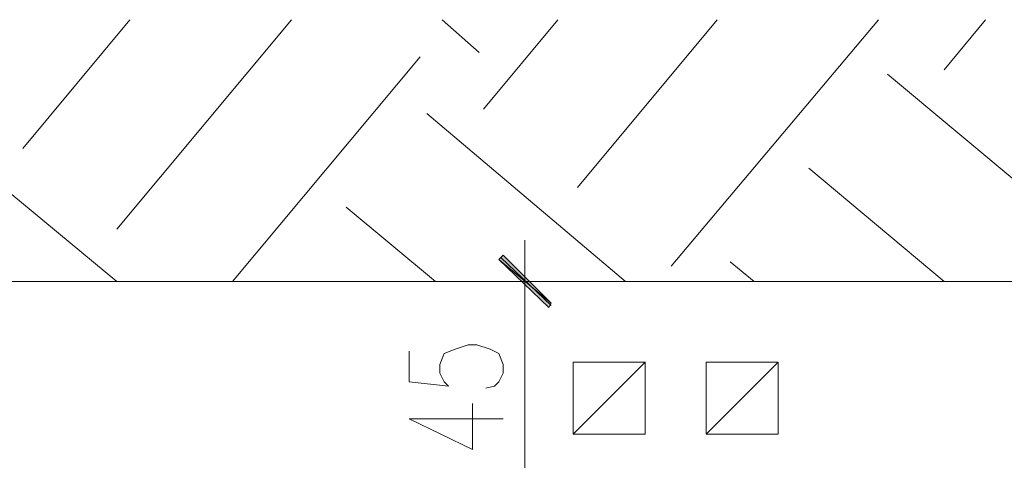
# Model space of a CAD drawing. Header units: inches. Extents: x 1504 to 12593, y -807 to 3183.
# Tile 202 of 256: x 5481 to 5672, y 2357 to 2442. Entities that reach past the tile are written whole.
import ezdxf

# ---------------------------------------------------------------- set-up
doc = ezdxf.new("R2010")
doc.units = ezdxf.units.IN
doc.header["$MEASUREMENT"] = 0
doc.layers.add('at_Entity', color=7, linetype='Continuous')
doc.layers.add('at_Solid', color=7, linetype='Continuous')

msp = doc.modelspace()

# ---------------------------------------------------------------- hatches: boundary and pattern name
at = {"layer": 'at_Solid', "lineweight": 15}
for points in [[(5574.97, 2396.45), (5574.12, 2395.6), (5584.26, 2387.15)], [(5574.12, 2395.6), (5584.26, 2387.15), (5583.83, 2386.3)]]:
    msp.add_hatch(color=7, dxfattribs=at).paths.add_polyline_path(points)

# ---------------------------------------------------------------- linework, layer by layer
at = {"layer": 'at_Entity', "color": 7, "lineweight": 15}
for p, q in [((5482.04, 2417.14), (5502.73, 2442.06)), ((5500.2, 2401.51), (5533.99, 2442.06)), ((5563.14, 2442.06), (5570.32, 2435.73)), ((5571.16, 2424.75), (5585.53, 2442.06)), ((5589.33, 2409.54), (5616.36, 2442.06)), ((5607.49, 2394.33), (5647.62, 2442.06)), ((5660.29, 2432.35), (5668.32, 2442.06)), ((5522.59, 2391.37), (5558.91, 2434.88)), ((5649.31, 2431.5), (5697.46, 2391.37)), ((5560.18, 2423.9), (5598.62, 2391.37)), ((5470.63, 2415.87), (5500.2, 2391.37)), ((5634.1, 2413.34), (5660.29, 2391.37)), ((5544.55, 2405.73), (5561.87, 2391.37)), ((5579.19, 2382.93), (5579.19, 2399.4)), ((5574.97, 2396.45), (5574.12, 2395.6)), ((5574.12, 2395.6), (5584.26, 2387.15)), ((5574.12, 2395.6), (5584.26, 2387.15)), ((5583.83, 2386.3), (5574.12, 2395.6)), ((5584.26, 2386.73), (5574.54, 2396.02)), ((5584.26, 2387.15), (5574.97, 2396.45)), ((5618.89, 2395.18), (5623.54, 2391.37)), ((5831.78, 2391.37), (3192.6, 2391.37)), ((5572, 2391.37), (5586.79, 2391.37)), ((5579.19, 2352.09), (5579.19, 2385.89)), ((5584.26, 2387.15), (5583.83, 2386.3)), ((5563.56, 2377.44), (5565.67, 2378.28)), ((5565.67, 2378.28), (5568.21, 2379.12)), ((5568.21, 2379.12), (5569.9, 2379.12)), ((5569.9, 2379.12), (5572.43, 2378.28)), ((5572.43, 2378.28), (5574.12, 2377.44)), ((5556.8, 2377.86), (5556.8, 2371.94)), ((5562.72, 2375.32), (5563.56, 2377.44)), ((5574.12, 2377.44), (5574.97, 2375.32)), ((5562.72, 2373.63), (5562.72, 2375.32)), ((5574.97, 2375.32), (5574.97, 2373.63)), ((5588.48, 2361.81), (5588.48, 2375.74)), ((5588.48, 2375.74), (5602.42, 2375.74)), ((5602.42, 2375.74), (5588.48, 2361.81)), ((5602.42, 2375.74), (5602.42, 2361.81)), ((5614.25, 2361.81), (5614.25, 2375.74)), ((5614.25, 2375.74), (5628.19, 2375.74)), ((5628.19, 2375.74), (5614.25, 2361.81)), ((5628.19, 2375.74), (5628.19, 2361.81)), ((5563.56, 2371.94), (5562.72, 2373.63)), ((5574.97, 2373.63), (5574.12, 2371.94)), ((5556.8, 2371.94), (5564.41, 2371.1)), ((5564.41, 2371.1), (5563.56, 2371.94)), ((5573.28, 2371.1), (5571.59, 2370.68)), ((5574.12, 2371.94), (5573.28, 2371.1)), ((5569.05, 2358.85), (5569.05, 2367.72)), ((5556.8, 2364.76), (5569.05, 2358.85)), ((5556.8, 2364.76), (5574.97, 2364.76)), ((5602.42, 2361.81), (5588.48, 2361.81)), ((5628.19, 2361.81), (5614.25, 2361.81))]:
    msp.add_line(p, q, dxfattribs=at)

doc.saveas('drawing.dxf')
